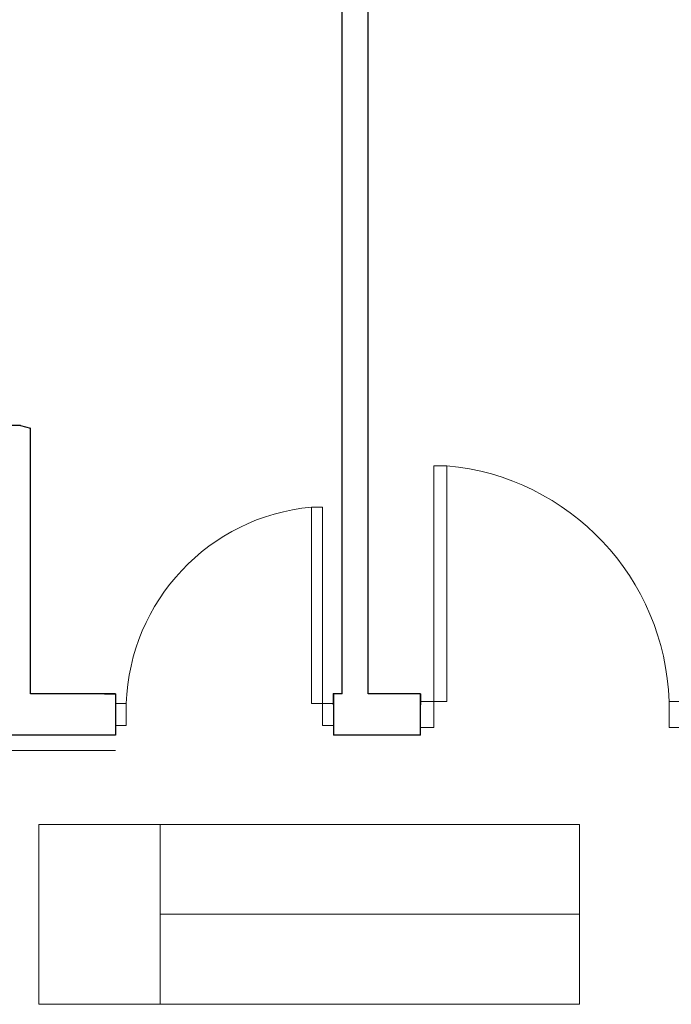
# Model space of a CAD drawing. Header units: millimetres. Extents: x 6612729504 to 6612744462, y 5733542327 to 5733549367.
# Tile 104 of 109: x 6612742516 to 6612742815, y 5733546939 to 5733547391. Entities that reach past the tile are written whole.
import ezdxf

# ---------------------------------------------------------------- set-up
doc = ezdxf.new("R2010")
doc.units = ezdxf.units.MM
doc.header["$MEASUREMENT"] = 0
for name, color, linetype in [('!!!!_SCIANY GRUBE', 7, 'Continuous'), ('dwa_barierki', 7, 'Continuous'), ('dwa_DRZWI', 7, 'Continuous')]:
    doc.layers.add(name, color=color, linetype=linetype)

msp = doc.modelspace()

# ---------------------------------------------------------------- linework, layer by layer
at = {"layer": '!!!!_SCIANY GRUBE', "color": 252, "lineweight": 30}
for p, q in [((6612742663.516495, 5733547081.844686), (6612742663.516495, 5733547397.844687)), ((6612742675.516495, 5733547081.844686), (6612742675.516495, 5733547397.844687)), ((6612742515.926529, 5733547204.844687), (6612742333.106459, 5733547204.844687)), ((6612742515.926529, 5733547204.844687), (6612742520.516494, 5733547203.529583)), ((6612742520.516494, 5733547081.844686), (6612742520.516494, 5733547203.529583)), ((6612742559.516494, 5733547081.844686), (6612742520.516494, 5733547081.844686)), ((6612742554.516494, 5733547081.844686), (6612742559.516494, 5733547081.844686)), ((6612742559.516494, 5733547081.844686), (6612742559.516494, 5733547062.844686)), ((6612742559.516494, 5733547081.844686), (6612742559.516494, 5733547076.844686)), ((6612742663.516495, 5733547081.844686), (6612742659.516495, 5733547081.844686)), ((6612742659.516495, 5733547081.844686), (6612742659.516495, 5733547062.844686)), ((6612742659.516495, 5733547076.844686), (6612742659.516495, 5733547081.844686)), ((6612742699.516495, 5733547081.844686), (6612742675.516495, 5733547081.844686)), ((6612742699.516495, 5733547062.844686), (6612742699.516495, 5733547081.844686)), ((6612742699.516495, 5733547081.844686), (6612742699.516495, 5733547076.844686)), ((6612742559.516494, 5733547062.844686), (6612742456.516494, 5733547062.844686)), ((6612742666.516495, 5733547062.844686), (6612742659.516495, 5733547062.844686)), ((6612742699.516495, 5733547062.844686), (6612742666.516495, 5733547062.844686))]:
    msp.add_line(p, q, dxfattribs=at)
msp.add_point((6612742659.516495, 5733547081.844686), dxfattribs=at)
at = {"color": 7, "lineweight": 18}
for p, q in [((6612742772.36595, 5733547021.992046), (6612742524.387028, 5733547021.992046)), ((6612742524.387028, 5733547021.992046), (6612742524.387028, 5733546939.492018)), ((6612742579.976153, 5733547021.992046), (6612742579.976153, 5733546939.492018)), ((6612742772.36595, 5733546939.492018), (6612742772.36595, 5733547021.992046)), ((6612742579.976153, 5733546980.742031), (6612742772.36595, 5733546980.742031)), ((6612742524.387028, 5733546939.492018), (6612742772.36595, 5733546939.492018))]:
    msp.add_line(p, q, dxfattribs=at)
at = {"layer": 'dwa_barierki', "color": 252, "lineweight": 18}
msp.add_lwpolyline([(6612742456.516494, 5733547055.844689), (6612742559.516494, 5733547055.844689)], dxfattribs=at)
at = {"layer": 'dwa_DRZWI', "color": 252, "lineweight": 20}
for points in [[(6612742705.516699, 5733547186.397205), (6612742705.516505, 5733547078.34489), (6612742711.516505, 5733547078.344878), (6612742711.516699, 5733547186.397196)], [(6612742654.516324, 5733547167.388274), (6612742654.516485, 5733547077.344676), (6612742649.516485, 5733547077.344667), (6612742649.516324, 5733547167.388265)], [(6612742564.516485, 5733547077.344516), (6612742564.516503, 5733547067.344515), (6612742559.516503, 5733547067.344507), (6612742559.516485, 5733547077.344507)], [(6612742659.516485, 5733547077.344686), (6612742659.516503, 5733547067.344686), (6612742654.516503, 5733547067.344676), (6612742654.516485, 5733547077.344676)], [(6612742699.516505, 5733547078.3449), (6612742699.516483, 5733547066.344901), (6612742705.516483, 5733547066.34489), (6612742705.516505, 5733547078.34489)], [(6612742813.516505, 5733547078.344696), (6612742813.516483, 5733547066.344697), (6612742819.516484, 5733547066.344686), (6612742819.516505, 5733547078.344686)]]:
    msp.add_lwpolyline(points, close=True, dxfattribs=at)
for centre, radius, start, end in [((6612742701.347426, 5733547074.632895), 112.230476, 1.89531757, 84.76297738), ((6612742657.990718, 5733547074.251348), 93.525397, 95.23702262, 178.10468243)]:
    msp.add_arc(centre, radius, start, end, dxfattribs=at)

doc.saveas('drawing.dxf')
